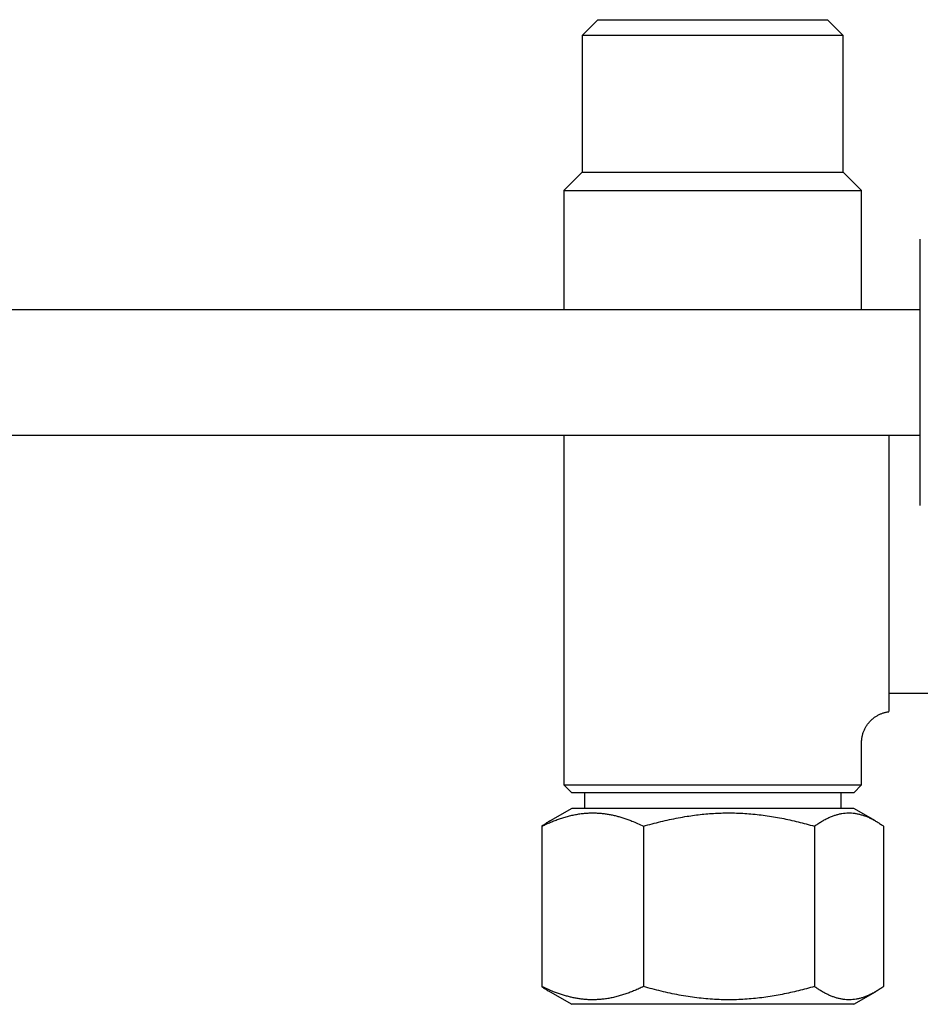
# Model space of a CAD drawing. Header units: millimetres. Extents: x 8 to 869, y 12 to 873.
# Tile 19 of 24: x 504 to 561, y 608 to 670. Entities that reach past the tile are written whole.
import ezdxf

# ---------------------------------------------------------------- set-up
doc = ezdxf.new("R2010")
doc.units = ezdxf.units.MM

msp = doc.modelspace()

# ---------------------------------------------------------------- linework, layer by layer
at = {"color": 7, "linetype": 'Continuous', "lineweight": 30}
for p, q in [((540.638, 670.429), (539.638, 669.429)), ((540.638, 670.429), (555.3, 670.429)), ((556.3, 669.429), (555.3, 670.429)), ((539.638, 669.429), (539.638, 660.703)), ((556.3, 669.429), (539.638, 669.429)), ((556.3, 660.703), (556.3, 669.429)), ((539.638, 660.703), (538.469, 659.534)), ((539.638, 660.703), (556.3, 660.703)), ((557.469, 659.534), (556.3, 660.703)), ((538.469, 659.534), (538.469, 651.927)), ((538.469, 659.534), (557.469, 659.534)), ((557.469, 651.927), (557.469, 659.534)), ((561.217, 652.176), (561.217, 656.427)), ((561.217, 643.676), (561.217, 652.176)), ((561.217, 651.927), (371.522, 651.927)), ((371.522, 643.927), (561.217, 643.927)), ((538.469, 643.927), (538.469, 621.607)), ((559.198, 643.927), (559.198, 626.504)), ((561.217, 639.427), (561.217, 643.676)), ((559.198, 627.449), (562.249, 627.449)), ((559.198, 626.504), (559.198, 626.28)), ((557.469, 621.607), (557.469, 624.299)), ((538.469, 621.607), (538.969, 621.107)), ((538.469, 621.607), (557.469, 621.607)), ((556.969, 621.107), (557.469, 621.607)), ((556.969, 621.107), (538.969, 621.107)), ((539.777, 621.107), (539.777, 620.108)), ((556.161, 620.108), (556.161, 621.107)), ((538.969, 620.108), (537.589, 619.311)), ((553.291, 620.108), (538.969, 620.108)), ((556.969, 620.108), (553.291, 620.108)), ((558.349, 619.311), (556.969, 620.108)), ((537.065, 618.971), (537.065, 608.745)), ((543.551, 618.971), (543.551, 608.745)), ((554.455, 618.971), (554.455, 608.745)), ((558.873, 618.971), (558.873, 608.745)), ((537.589, 608.404), (538.969, 607.608)), ((556.969, 607.608), (558.349, 608.404)), ((556.969, 607.608), (538.969, 607.608))]:
    msp.add_line(p, q, dxfattribs=at)
for points, knots in [([(557.469, 624.299), (557.469, 624.312), (557.469, 624.355), (557.473, 624.429), (557.481, 624.521), (557.493, 624.613), (557.51, 624.704), (557.531, 624.797), (557.558, 624.892), (557.591, 624.989), (557.629, 625.084), (557.671, 625.176), (557.717, 625.265), (557.768, 625.351), (557.822, 625.434), (557.88, 625.514), (557.942, 625.591), (558.007, 625.664), (558.075, 625.734), (558.147, 625.8), (558.221, 625.862), (558.297, 625.92), (558.376, 625.974), (558.457, 626.024), (558.54, 626.07), (558.624, 626.112), (558.71, 626.149), (558.797, 626.183), (558.885, 626.212), (558.974, 626.237), (559.064, 626.257), (559.138, 626.271), (559.183, 626.277), (559.198, 626.279)], [0, 0, 0, 0, 0.012977, 0.045161, 0.077371, 0.109601, 0.14185, 0.174114, 0.209894, 0.24554, 0.280965, 0.31618, 0.351196, 0.386023, 0.420667, 0.455137, 0.489435, 0.523568, 0.557538, 0.591346, 0.624996, 0.658486, 0.691818, 0.72499, 0.758001, 0.790849, 0.823529, 0.856039, 0.888373, 0.920525, 0.952489, 0.984256, 1, 1, 1, 1]), ([(537.065, 618.971), (537.157, 619.015), (537.343, 619.104), (537.624, 619.227), (537.906, 619.341), (538.19, 619.444), (538.476, 619.537), (538.765, 619.618), (539.056, 619.687), (539.35, 619.742), (539.646, 619.784), (539.942, 619.81), (540.24, 619.821), (540.523, 619.817), (540.791, 619.801), (541.042, 619.774), (541.294, 619.737), (541.546, 619.689), (541.797, 619.631), (542.048, 619.564), (542.3, 619.486), (542.552, 619.399), (542.845, 619.288), (543.179, 619.148), (543.427, 619.03), (543.551, 618.971)], [0, 0, 0, 0, 0.044007, 0.088018, 0.132024, 0.176205, 0.220392, 0.264571, 0.309475, 0.354387, 0.399289, 0.444536, 0.489792, 0.535039, 0.573331, 0.611629, 0.649922, 0.688423, 0.726929, 0.765431, 0.80446, 0.843494, 0.882524, 0.941261, 1, 1, 1, 1]), ([(543.551, 618.971), (543.734, 619.023), (544.099, 619.127), (544.652, 619.267), (545.208, 619.395), (545.766, 619.509), (546.3, 619.601), (546.808, 619.675), (547.289, 619.731), (547.773, 619.775), (548.257, 619.804), (548.741, 619.819), (549.24, 619.82), (549.752, 619.805), (550.277, 619.772), (550.801, 619.723), (551.323, 619.659), (551.847, 619.578), (552.371, 619.483), (552.897, 619.374), (553.419, 619.251), (553.939, 619.118), (554.283, 619.02), (554.455, 618.971)], [0, 0, 0, 0, 0.051468, 0.102961, 0.154456, 0.205936, 0.257393, 0.301157, 0.344957, 0.388772, 0.432583, 0.476375, 0.520132, 0.567627, 0.615154, 0.662696, 0.710231, 0.757732, 0.806168, 0.854623, 0.90309, 0.951555, 1, 1, 1, 1]), ([(554.455, 618.971), (554.531, 619.024), (554.684, 619.131), (554.914, 619.275), (555.146, 619.406), (555.378, 619.521), (555.601, 619.614), (555.813, 619.687), (556.014, 619.742), (556.215, 619.783), (556.417, 619.81), (556.619, 619.821), (556.823, 619.817), (557.028, 619.797), (557.234, 619.761), (557.44, 619.71), (557.645, 619.644), (557.851, 619.564), (558.056, 619.47), (558.262, 619.362), (558.467, 619.243), (558.671, 619.113), (558.806, 619.018), (558.873, 618.971)], [0, 0, 0, 0, 0.052903, 0.105833, 0.158766, 0.211682, 0.264572, 0.30962, 0.354709, 0.399814, 0.444916, 0.489995, 0.535037, 0.581093, 0.627178, 0.673275, 0.719367, 0.765429, 0.812327, 0.859243, 0.906169, 0.953094, 1, 1, 1, 1]), ([(537.59, 619.31), (537.55, 619.287), (537.442, 619.226), (537.267, 619.113), (537.132, 619.018), (537.065, 618.971)], [0, 0, 0, 0, 0.224903, 0.612528, 1, 1, 1, 1]), ([(543.551, 608.745), (543.458, 608.701), (543.272, 608.611), (542.991, 608.489), (542.709, 608.375), (542.425, 608.271), (542.139, 608.179), (541.851, 608.098), (541.559, 608.029), (541.265, 607.973), (540.97, 607.932), (540.673, 607.906), (540.375, 607.894), (540.092, 607.898), (539.825, 607.915), (539.573, 607.942), (539.321, 607.979), (539.07, 608.026), (538.819, 608.084), (538.567, 608.152), (538.315, 608.23), (538.063, 608.317), (537.77, 608.428), (537.437, 608.568), (537.189, 608.686), (537.065, 608.745)], [0, 0, 0, 0, 0.044007, 0.088018, 0.132024, 0.176205, 0.220392, 0.264571, 0.309475, 0.354387, 0.399289, 0.444536, 0.489792, 0.535039, 0.573331, 0.611629, 0.649922, 0.688423, 0.726929, 0.765431, 0.80446, 0.843494, 0.882524, 0.941261, 1, 1, 1, 1]), ([(537.065, 608.745), (537.141, 608.692), (537.293, 608.586), (537.468, 608.473), (537.568, 608.418), (537.59, 608.406)], [0, 0, 0, 0, 0.437022, 0.874274, 1, 1, 1, 1]), ([(554.455, 608.745), (554.286, 608.697), (553.948, 608.601), (553.438, 608.469), (552.925, 608.349), (552.409, 608.24), (551.888, 608.144), (551.362, 608.063), (550.83, 607.996), (550.296, 607.945), (549.761, 607.911), (549.215, 607.895), (548.657, 607.897), (548.088, 607.919), (547.521, 607.961), (546.955, 608.021), (546.386, 608.1), (545.817, 608.198), (545.245, 608.312), (544.677, 608.442), (544.112, 608.586), (543.738, 608.692), (543.551, 608.745)], [0, 0, 0, 0, 0.047574, 0.095168, 0.142763, 0.190347, 0.237914, 0.286285, 0.334692, 0.383106, 0.431504, 0.479869, 0.531232, 0.582638, 0.634062, 0.685475, 0.736846, 0.789453, 0.842085, 0.894734, 0.947381, 1, 1, 1, 1]), ([(558.873, 608.745), (558.797, 608.692), (558.645, 608.585), (558.415, 608.441), (558.183, 608.31), (557.95, 608.195), (557.728, 608.102), (557.516, 608.029), (557.315, 607.973), (557.114, 607.932), (556.912, 607.906), (556.709, 607.895), (556.506, 607.899), (556.301, 607.919), (556.095, 607.955), (555.889, 608.006), (555.684, 608.072), (555.478, 608.152), (555.273, 608.246), (555.067, 608.354), (554.862, 608.473), (554.658, 608.603), (554.523, 608.698), (554.455, 608.745)], [0, 0, 0, 0, 0.052903, 0.105833, 0.158766, 0.211682, 0.264572, 0.30962, 0.354709, 0.399814, 0.444916, 0.489995, 0.535037, 0.581093, 0.627178, 0.673275, 0.719367, 0.765429, 0.812327, 0.859243, 0.906169, 0.953094, 1, 1, 1, 1])]:
    msp.add_open_spline(points, degree=3, knots=knots, dxfattribs=at)

doc.saveas('drawing.dxf')
